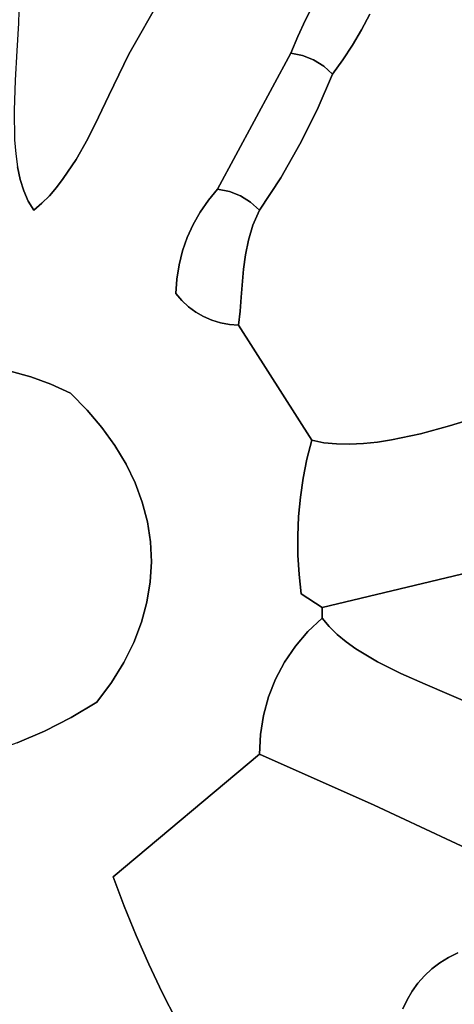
# Model space of a CAD drawing. Header units: inches. Extents: x 36.3 to 71.4, y 17.4 to 61.7.
# Tile 38 of 80: x 53 to 54.4, y 37.3 to 40.6. Entities that reach past the tile are written whole.
import ezdxf

# ---------------------------------------------------------------- set-up
doc = ezdxf.new("R2010")
doc.units = ezdxf.units.IN
doc.layers.add('SURFACES_FOR_SKETCHUP', color=7, linetype='Continuous')

msp = doc.modelspace()

# ---------------------------------------------------------------- linework, layer by layer
at = {"layer": 'SURFACES_FOR_SKETCHUP'}
for points, invisible_edges in [([(53.3477, 40.4926), (53.5713, 40.8839), (52.9792, 40.6786)], 10), ([(53.3477, 40.4926), (53.8921, 40.496), (53.5713, 40.8839)], 3), ([(53.9419, 40.6079), (53.5713, 40.8839), (53.916, 40.5524)], 3), ([(53.916, 40.5524), (53.5713, 40.8839), (53.8921, 40.496)], 3), ([(53.9697, 40.6623), (53.5713, 40.8839), (53.9419, 40.6079)], 3), ([(54.69, 39.3303), (55.8274, 40.7891), (54.1573, 40.6267)], 11), ([(52.9767, 40.5968), (53.3477, 40.4926), (52.9792, 40.6786)], 3), ([(53.9697, 40.6623), (53.9419, 40.6079), (54.0996, 40.5235)], 10), ([(54.1296, 40.5745), (54.1573, 40.6267), (53.9697, 40.6623)], 10), ([(54.0996, 40.5235), (54.1296, 40.5745), (53.9697, 40.6623)], 10), ([(54.1296, 40.5745), (54.69, 39.3303), (54.1573, 40.6267)], 3), ([(52.9767, 40.5968), (52.9713, 40.5042), (53.3477, 40.4926)], 10), ([(53.9419, 40.6079), (53.916, 40.5524), (53.9689, 40.4739)], 10), ([(53.9419, 40.6079), (53.9689, 40.4739), (54.0996, 40.5235)], 11), ([(54.1296, 40.5745), (54.0996, 40.5235), (54.69, 39.3303)], 10), ([(53.8921, 40.496), (53.9317, 40.4884), (53.916, 40.5524)], 2), ([(53.9317, 40.4884), (53.9689, 40.4739), (53.916, 40.5524)], 10), ([(52.9655, 40.4052), (53.2806, 40.3537), (52.9713, 40.5042)], 3), ([(53.3477, 40.4926), (52.9713, 40.5042), (53.2806, 40.3537)], 3), ([(53.2806, 40.3537), (53.6463, 40.0395), (53.3477, 40.4926)], 3), ([(53.8921, 40.496), (53.3477, 40.4926), (53.6463, 40.0395)], 3), ([(53.8921, 40.496), (53.6463, 40.0395), (53.9229, 40.1904)], 10), ([(53.9317, 40.4884), (53.8921, 40.496), (53.9811, 40.3065)], 10), ([(53.9229, 40.1904), (53.9811, 40.3065), (53.8921, 40.496)], 10), ([(54.0996, 40.5235), (53.9689, 40.4739), (54.0672, 40.4739)], 3), ([(54.0996, 40.5235), (54.0672, 40.4739), (54.69, 39.3303)], 10), ([(53.9317, 40.4884), (53.9811, 40.3065), (53.9689, 40.4739)], 3), ([(54.0028, 40.4528), (53.9689, 40.4739), (53.9811, 40.3065)], 10), ([(54.0028, 40.4528), (54.0672, 40.4739), (53.9689, 40.4739)], 3), ([(54.0672, 40.4739), (54.0326, 40.4258), (53.9811, 40.3065)], 8), ([(53.9811, 40.3065), (54.69, 39.3303), (54.0672, 40.4739)], 11), ([(54.0028, 40.4528), (54.0326, 40.4258), (54.0672, 40.4739)], 8), ([(53.9811, 40.3065), (54.0326, 40.4258), (54.0028, 40.4528)], 8), ([(52.9621, 40.3043), (53.246, 40.281), (52.9655, 40.4052)], 3), ([(53.2806, 40.3537), (52.9655, 40.4052), (53.246, 40.281)], 3), ([(53.246, 40.281), (53.6463, 40.0395), (53.2806, 40.3537)], 3), ([(53.246, 40.281), (52.9621, 40.3043), (53.2095, 40.209)], 3), ([(52.964, 40.2058), (53.2095, 40.209), (52.9621, 40.3043)], 3), ([(53.9811, 40.3065), (53.9229, 40.1904), (54.69, 39.3303)], 10), ([(53.2095, 40.209), (53.6152, 40.0023), (53.246, 40.281)], 3), ([(53.6463, 40.0395), (53.246, 40.281), (53.6152, 40.0023)], 3), ([(53.2095, 40.209), (52.964, 40.2058), (53.1703, 40.1397)], 3), ([(52.9678, 40.1588), (53.1703, 40.1397), (52.964, 40.2058)], 3), ([(53.1703, 40.1397), (53.5878, 39.9627), (53.2095, 40.209)], 3), ([(53.6152, 40.0023), (53.2095, 40.209), (53.5878, 39.9627)], 3), ([(53.6859, 40.0319), (53.9229, 40.1904), (53.6463, 40.0395)], 3), ([(53.9229, 40.1904), (53.6859, 40.0319), (53.8581, 40.0779)], 3), ([(53.9229, 40.1904), (53.8581, 40.0779), (54.5194, 39.2739)], 10), ([(54.5194, 39.2739), (54.69, 39.3303), (53.9229, 40.1904)], 10), ([(52.4525, 39.9367), (52.9826, 40.0723), (52.4551, 40.1371)], 11), ([(52.9738, 40.1142), (52.4551, 40.1371), (52.9826, 40.0723)], 3), ([(53.1703, 40.1397), (52.9678, 40.1588), (53.1276, 40.0752)], 3), ([(52.9678, 40.1588), (52.9738, 40.1142), (53.1276, 40.0752)], 10), ([(53.1276, 40.0752), (53.5443, 39.8774), (53.1703, 40.1397)], 3), ([(53.5878, 39.9627), (53.1703, 40.1397), (53.5641, 39.921)], 3), ([(53.5641, 39.921), (53.1703, 40.1397), (53.5443, 39.8774)], 3), ([(52.9738, 40.1142), (52.9826, 40.0723), (53.1276, 40.0752)], 10), ([(52.9826, 40.0723), (52.4525, 39.9367), (52.9944, 40.0339)], 3), ([(53.1047, 40.0455), (53.1276, 40.0752), (52.9826, 40.0723)], 10), ([(53.0806, 40.0177), (53.1047, 40.0455), (52.9826, 40.0723)], 10), ([(52.9944, 40.0339), (53.0806, 40.0177), (52.9826, 40.0723)], 3), ([(53.1276, 40.0752), (53.1047, 40.0455), (53.5284, 39.8321)], 10), ([(53.5443, 39.8774), (53.1276, 40.0752), (53.5284, 39.8321)], 3), ([(53.7231, 40.0174), (53.8581, 40.0779), (53.6859, 40.0319)], 3), ([(53.757, 39.9964), (53.8581, 40.0779), (53.7231, 40.0174)], 3), ([(53.8581, 40.0779), (53.7868, 39.9693), (53.7498, 39.8687)], 10), ([(53.8581, 40.0779), (53.7498, 39.8687), (54.4252, 39.2447)], 11), ([(53.757, 39.9964), (53.7868, 39.9693), (53.8581, 40.0779)], 8), ([(54.5194, 39.2739), (53.8581, 40.0779), (54.4252, 39.2447)], 3), ([(52.9944, 40.0339), (52.4525, 39.9367), (53.0095, 39.9993)], 3), ([(52.9944, 40.0339), (53.0095, 39.9993), (53.0552, 39.9922)], 10), ([(53.0806, 40.0177), (52.9944, 40.0339), (53.0552, 39.9922)], 3), ([(53.0806, 40.0177), (53.5167, 39.7856), (53.1047, 40.0455)], 3), ([(53.5284, 39.8321), (53.1047, 40.0455), (53.5167, 39.7856)], 3), ([(53.6463, 40.0395), (53.6152, 40.0023), (53.6859, 40.0319)], 2), ([(53.7231, 40.0174), (53.6859, 40.0319), (53.6152, 40.0023)], 10), ([(53.0095, 39.9993), (52.4525, 39.9367), (53.0283, 39.9693)], 3), ([(53.0283, 39.9693), (53.0552, 39.9922), (53.0095, 39.9993)], 2), ([(53.0806, 40.0177), (53.0552, 39.9922), (53.5167, 39.7856)], 10), ([(53.5878, 39.9627), (53.7651, 39.9185), (53.6152, 40.0023)], 3), ([(53.7231, 40.0174), (53.6152, 40.0023), (53.7651, 39.9185)], 11), ([(53.7231, 40.0174), (53.7651, 39.9185), (53.757, 39.9964)], 3), ([(53.0283, 39.9693), (52.4525, 39.9367), (52.7364, 39.4535)], 11), ([(53.0283, 39.9693), (52.7364, 39.4535), (52.808, 39.4506)], 9), ([(53.0283, 39.9693), (52.808, 39.4506), (52.879, 39.4422)], 9), ([(53.0283, 39.9693), (52.879, 39.4422), (52.9492, 39.4284)], 9), ([(53.0283, 39.9693), (52.9492, 39.4284), (53.0182, 39.4093)], 9), ([(53.0283, 39.9693), (53.0182, 39.4093), (53.0857, 39.3847)], 9), ([(53.0283, 39.9693), (53.5091, 39.738), (53.0552, 39.9922)], 3), ([(53.0857, 39.3847), (53.5059, 39.6896), (53.0283, 39.9693)], 11), ([(53.5091, 39.738), (53.0283, 39.9693), (53.5059, 39.6896)], 3), ([(53.5167, 39.7856), (53.0552, 39.9922), (53.5091, 39.738)], 3), ([(53.7651, 39.9185), (53.7498, 39.8687), (53.7868, 39.9693)], 2), ([(53.7868, 39.9693), (53.757, 39.9964), (53.7651, 39.9185)], 2), ([(53.5641, 39.921), (53.7498, 39.8687), (53.5878, 39.9627)], 3), ([(53.7651, 39.9185), (53.5878, 39.9627), (53.7498, 39.8687)], 3), ([(53.5443, 39.8774), (53.7396, 39.8197), (53.5641, 39.921)], 3), ([(53.7498, 39.8687), (53.5641, 39.921), (53.7396, 39.8197)], 3), ([(53.5443, 39.8774), (53.5284, 39.8321), (53.7396, 39.8197)], 10), ([(53.7396, 39.8197), (54.4252, 39.2447), (53.7498, 39.8687)], 3), ([(53.5167, 39.7856), (53.7332, 39.7715), (53.5284, 39.8321)], 3), ([(53.7332, 39.7715), (53.7396, 39.8197), (53.5284, 39.8321)], 10), ([(53.7332, 39.7715), (54.4252, 39.2447), (53.7396, 39.8197)], 3), ([(53.5167, 39.7856), (53.5091, 39.738), (53.7332, 39.7715)], 10), ([(53.7258, 39.6766), (53.7332, 39.7715), (53.5091, 39.738)], 10), ([(53.7258, 39.6766), (54.3282, 39.2184), (53.7332, 39.7715)], 3), ([(54.4252, 39.2447), (53.7332, 39.7715), (54.3282, 39.2184)], 3), ([(53.5059, 39.6896), (53.5259, 39.6661), (53.5091, 39.738)], 2), ([(53.5091, 39.738), (53.5482, 39.6452), (53.7258, 39.6766)], 11), ([(53.5259, 39.6661), (53.5482, 39.6452), (53.5091, 39.738)], 10), ([(53.1514, 39.355), (53.5059, 39.6896), (53.0857, 39.3847)], 3), ([(53.5059, 39.6896), (53.1514, 39.355), (53.5259, 39.6661)], 3), ([(53.2076, 39.2983), (53.5259, 39.6661), (53.1514, 39.355)], 3), ([(53.5259, 39.6661), (53.2076, 39.2983), (53.5482, 39.6452)], 3), ([(53.5727, 39.6271), (53.7258, 39.6766), (53.5482, 39.6452)], 3), ([(53.5989, 39.6119), (53.7258, 39.6766), (53.5727, 39.6271)], 3), ([(53.6266, 39.5998), (53.7258, 39.6766), (53.5989, 39.6119)], 3), ([(53.6557, 39.5909), (53.7258, 39.6766), (53.6266, 39.5998)], 3), ([(53.7221, 39.6297), (53.7258, 39.6766), (53.6557, 39.5909)], 10), ([(53.7221, 39.6297), (54.231, 39.1977), (53.7258, 39.6766)], 3), ([(54.3282, 39.2184), (53.7258, 39.6766), (54.231, 39.1977)], 3), ([(53.5482, 39.6452), (53.2076, 39.2983), (53.5727, 39.6271)], 3), ([(53.2575, 39.2396), (53.5727, 39.6271), (53.2076, 39.2983)], 3), ([(53.5727, 39.6271), (53.2575, 39.2396), (53.5989, 39.6119)], 3), ([(53.3012, 39.1791), (53.5989, 39.6119), (53.2575, 39.2396)], 3), ([(53.5989, 39.6119), (53.3012, 39.1791), (53.6266, 39.5998)], 3), ([(53.6266, 39.5998), (53.3012, 39.1791), (53.6557, 39.5909)], 3), ([(53.6557, 39.5909), (53.6858, 39.5852), (53.7221, 39.6297)], 10), ([(53.7166, 39.583), (53.7221, 39.6297), (53.6858, 39.5852)], 2), ([(53.7221, 39.6297), (53.7166, 39.583), (54.09, 39.1832)], 10), ([(54.231, 39.1977), (53.7221, 39.6297), (54.183, 39.1903)], 3), ([(54.136, 39.1854), (53.7221, 39.6297), (54.09, 39.1832)], 3), ([(54.183, 39.1903), (53.7221, 39.6297), (54.136, 39.1854)], 3), ([(53.3383, 39.1169), (53.6557, 39.5909), (53.3012, 39.1791)], 3), ([(53.6557, 39.5909), (53.3383, 39.1169), (53.6858, 39.5852)], 3), ([(53.6858, 39.5852), (53.3383, 39.1169), (53.9624, 39.1968)], 11), ([(53.9624, 39.1968), (53.7166, 39.583), (53.6858, 39.5852)], 8), ([(54.0456, 39.1842), (54.09, 39.1832), (53.7166, 39.583)], 10), ([(53.9624, 39.1968), (54.0029, 39.1886), (53.7166, 39.583)], 2), ([(54.0029, 39.1886), (54.0456, 39.1842), (53.7166, 39.583)], 10), ([(53.3383, 39.1169), (52.879, 39.4422), (52.3564, 38.3489)], 11), ([(53.3012, 39.1791), (52.879, 39.4422), (53.3383, 39.1169)], 3), ([(52.879, 39.4422), (53.3012, 39.1791), (52.9492, 39.4284)], 3), ([(52.9492, 39.4284), (53.2575, 39.2396), (53.0182, 39.4093)], 3), ([(53.2575, 39.2396), (52.9492, 39.4284), (53.3012, 39.1791)], 3), ([(53.0857, 39.3847), (53.0182, 39.4093), (53.2076, 39.2983)], 10), ([(53.2076, 39.2983), (53.0182, 39.4093), (53.2575, 39.2396)], 3), ([(53.2076, 39.2983), (53.1514, 39.355), (53.0857, 39.3847)], 8), ([(54.4252, 39.2447), (53.9975, 38.635), (54.5194, 39.2739)], 3), ([(55.4726, 38.9899), (54.5194, 39.2739), (53.9975, 38.635)], 3), ([(54.3282, 39.2184), (53.9975, 38.635), (54.4252, 39.2447)], 3), ([(54.231, 39.1977), (53.9975, 38.635), (54.3282, 39.2184)], 3), ([(53.9624, 39.1968), (53.3383, 39.1169), (53.9464, 39.1335)], 3), ([(53.9154, 38.8757), (53.9975, 38.635), (54.183, 39.1903)], 11), ([(53.9182, 38.9406), (53.9154, 38.8757), (54.183, 39.1903)], 10), ([(54.183, 39.1903), (54.136, 39.1854), (53.9182, 38.9406)], 10), ([(53.9243, 39.0053), (53.9182, 38.9406), (54.136, 39.1854)], 10), ([(54.136, 39.1854), (54.09, 39.1832), (53.9243, 39.0053)], 10), ([(53.9337, 39.0697), (53.9243, 39.0053), (54.09, 39.1832)], 10), ([(53.9464, 39.1335), (53.9337, 39.0697), (54.0456, 39.1842)], 10), ([(54.09, 39.1832), (54.0456, 39.1842), (53.9337, 39.0697)], 10), ([(54.0029, 39.1886), (53.9624, 39.1968), (53.9464, 39.1335)], 8), ([(54.0456, 39.1842), (54.0029, 39.1886), (53.9464, 39.1335)], 10), ([(54.231, 39.1977), (54.183, 39.1903), (53.9975, 38.635)], 10), ([(53.369, 39.0534), (53.3383, 39.1169), (52.3564, 38.3489)], 10), ([(53.369, 39.0534), (53.9464, 39.1335), (53.3383, 39.1169)], 3), ([(53.9337, 39.0697), (53.9464, 39.1335), (53.369, 39.0534)], 10), ([(53.3929, 38.9886), (53.369, 39.0534), (52.3564, 38.3489)], 10), ([(53.3929, 38.9886), (53.9337, 39.0697), (53.369, 39.0534)], 3), ([(53.9337, 39.0697), (53.3929, 38.9886), (53.9243, 39.0053)], 3), ([(53.4101, 38.9228), (53.9243, 39.0053), (53.3929, 38.9886)], 3), ([(53.9243, 39.0053), (53.4101, 38.9228), (53.9182, 38.9406)], 3), ([(53.4101, 38.9228), (53.3929, 38.9886), (52.3564, 38.3489)], 10), ([(53.9975, 38.635), (55.2326, 38.6513), (55.4726, 38.9899)], 3), ([(53.4204, 38.8562), (53.9182, 38.9406), (53.4101, 38.9228)], 3), ([(53.9182, 38.9406), (53.4204, 38.8562), (53.9154, 38.8757)], 3), ([(53.4101, 38.9228), (52.3564, 38.3489), (53.4204, 38.8562)], 3), ([(53.9154, 38.8757), (53.4204, 38.8562), (53.916, 38.8106)], 3), ([(53.9154, 38.8757), (53.916, 38.8106), (53.9975, 38.635)], 10), ([(53.4236, 38.789), (53.4204, 38.8562), (52.3564, 38.3489)], 10), ([(53.4236, 38.789), (53.916, 38.8106), (53.4204, 38.8562)], 3), ([(53.916, 38.8106), (53.4236, 38.789), (53.92, 38.7456)], 3), ([(53.92, 38.7456), (53.9975, 38.635), (53.916, 38.8106)], 3), ([(53.4236, 38.789), (52.3564, 38.3489), (53.4197, 38.7213)], 3), ([(53.4197, 38.7213), (53.92, 38.7456), (53.4236, 38.789)], 3), ([(53.92, 38.7456), (53.4197, 38.7213), (53.9272, 38.6808)], 3), ([(53.92, 38.7456), (53.9272, 38.6808), (53.9975, 38.635)], 8), ([(53.4197, 38.7213), (52.3564, 38.3489), (53.4086, 38.6535)], 3), ([(53.4086, 38.6535), (53.9272, 38.6808), (53.4197, 38.7213)], 3), ([(53.8711, 38.4522), (53.9272, 38.6808), (53.4086, 38.6535)], 11), ([(53.9074, 38.5056), (53.9272, 38.6808), (53.8711, 38.4522)], 3), ([(53.9074, 38.5056), (53.9496, 38.555), (53.9272, 38.6808)], 10), ([(53.9272, 38.6808), (53.9496, 38.555), (53.9975, 38.635)], 3), ([(53.4086, 38.6535), (52.3564, 38.3489), (53.3902, 38.5855)], 3), ([(53.3902, 38.5855), (53.8711, 38.4522), (53.4086, 38.6535)], 3), ([(55.2326, 38.6513), (53.9975, 38.635), (55.2118, 38.6279)], 3), ([(53.9975, 38.5999), (53.9975, 38.635), (53.9496, 38.555)], 2), ([(54.2622, 38.4136), (53.9975, 38.635), (54.1836, 38.453)], 3), ([(54.1112, 38.4965), (53.9975, 38.635), (54.0783, 38.5201)], 3), ([(54.0481, 38.5451), (54.0783, 38.5201), (53.9975, 38.635)], 10), ([(53.9975, 38.5999), (54.021, 38.5716), (53.9975, 38.635)], 2), ([(54.1836, 38.453), (53.9975, 38.635), (54.1112, 38.4965)], 3), ([(54.0481, 38.5451), (53.9975, 38.635), (54.021, 38.5716)], 3), ([(54.2622, 38.4136), (55.2118, 38.6279), (53.9975, 38.635)], 11), ([(54.3436, 38.3774), (55.2118, 38.6279), (54.2622, 38.4136)], 3), ([(55.2118, 38.6279), (54.3436, 38.3774), (55.1934, 38.6027)], 3), ([(53.0646, 38.2198), (53.3902, 38.5855), (52.3564, 38.3489)], 11), ([(53.3902, 38.5855), (53.0646, 38.2198), (53.3642, 38.5178)], 3), ([(53.3642, 38.5178), (53.841, 38.3952), (53.3902, 38.5855)], 3), ([(53.8711, 38.4522), (53.3902, 38.5855), (53.841, 38.3952)], 3), ([(54.021, 38.5716), (53.9975, 38.5999), (53.9496, 38.555)], 8), ([(54.4248, 38.3432), (55.1934, 38.6027), (54.3436, 38.3774)], 3), ([(55.1934, 38.6027), (54.4248, 38.3432), (55.1777, 38.576)], 3), ([(54.5025, 38.3101), (55.1777, 38.576), (54.4248, 38.3432)], 3), ([(53.9074, 38.5056), (54.0481, 38.5451), (53.9496, 38.555)], 3), ([(54.0481, 38.5451), (53.9074, 38.5056), (54.0783, 38.5201)], 3), ([(54.021, 38.5716), (53.9496, 38.555), (54.0481, 38.5451)], 3), ([(53.3642, 38.5178), (53.0646, 38.2198), (53.3307, 38.4504)], 3), ([(53.3307, 38.4504), (53.8172, 38.3354), (53.3642, 38.5178)], 3), ([(53.841, 38.3952), (53.3642, 38.5178), (53.8172, 38.3354)], 3), ([(54.0783, 38.5201), (53.8711, 38.4522), (54.1112, 38.4965)], 3), ([(53.8711, 38.4522), (54.0783, 38.5201), (53.9074, 38.5056)], 3), ([(53.841, 38.3952), (54.1112, 38.4965), (53.8711, 38.4522)], 3), ([(54.1112, 38.4965), (53.841, 38.3952), (54.1836, 38.453)], 3), ([(53.1542, 38.2656), (53.3307, 38.4504), (53.0646, 38.2198)], 3), ([(53.2895, 38.3836), (53.3307, 38.4504), (53.1542, 38.2656)], 10), ([(53.2895, 38.3836), (53.7899, 38.2089), (53.3307, 38.4504)], 3), ([(53.8001, 38.2731), (53.3307, 38.4504), (53.7899, 38.2089)], 3), ([(53.8172, 38.3354), (53.3307, 38.4504), (53.8001, 38.2731)], 3), ([(53.8001, 38.2731), (54.1836, 38.453), (53.8172, 38.3354)], 3), ([(54.1727, 37.9717), (54.1836, 38.453), (53.8001, 38.2731)], 11), ([(53.8172, 38.3354), (54.1836, 38.453), (53.841, 38.3952)], 3), ([(54.1836, 38.453), (54.1727, 37.9717), (54.2622, 38.4136)], 3), ([(54.2622, 38.4136), (54.1727, 37.9717), (54.3436, 38.3774)], 3), ([(53.1542, 38.2656), (53.2405, 38.3175), (53.2895, 38.3836)], 8), ([(53.2405, 38.3175), (53.7868, 38.1434), (53.2895, 38.3836)], 3), ([(53.7899, 38.2089), (53.2895, 38.3836), (53.7868, 38.1434)], 3), ([(54.3436, 38.3774), (54.1727, 37.9717), (54.4248, 38.3432)], 3), ([(52.3938, 38.3114), (53.0646, 38.2198), (52.3564, 38.3489)], 3), ([(53.0646, 38.2198), (52.3938, 38.3114), (52.972, 38.1804)], 3), ([(53.2405, 38.3175), (53.1542, 38.2656), (53.2952, 37.7312)], 10), ([(53.2952, 37.7312), (53.7868, 38.1434), (53.2405, 38.3175)], 10), ([(54.4248, 38.3432), (54.1727, 37.9717), (54.5025, 38.3101)], 3), ([(54.5025, 38.3101), (54.1727, 37.9717), (54.5734, 38.2769)], 3), ([(53.1542, 38.2656), (53.0646, 38.2198), (53.2952, 37.7312)], 10), ([(53.7899, 38.2089), (54.1727, 37.9717), (53.8001, 38.2731)], 3), ([(54.5554, 37.7931), (54.5734, 38.2769), (54.1727, 37.9717)], 3), ([(53.0646, 38.2198), (52.972, 38.1804), (53.2952, 37.7312)], 10), ([(52.972, 38.1804), (52.8768, 38.1475), (53.2952, 37.7312)], 10), ([(53.7899, 38.2089), (53.7868, 38.1434), (54.1727, 37.9717)], 8), ([(53.2952, 37.7312), (52.8768, 38.1475), (52.5525, 37.807)], 11), ([(53.2952, 37.7312), (53.3322, 37.6322), (53.7868, 38.1434)], 2), ([(53.3322, 37.6322), (53.3721, 37.5343), (53.7868, 38.1434)], 10), ([(54.1727, 37.9717), (53.7868, 38.1434), (53.3721, 37.5343)], 10), ([(53.3721, 37.5343), (53.4147, 37.4377), (54.1727, 37.9717)], 10), ([(53.4147, 37.4377), (53.4601, 37.3423), (54.1727, 37.9717)], 10), ([(54.2996, 37.3468), (54.1727, 37.9717), (53.4601, 37.3423)], 11), ([(54.1727, 37.9717), (54.2996, 37.3468), (54.319, 37.3738)], 9), ([(54.1727, 37.9717), (54.319, 37.3738), (54.3411, 37.3989)], 9), ([(54.1727, 37.9717), (54.3411, 37.3989), (54.3657, 37.4219)], 9), ([(54.1727, 37.9717), (54.3657, 37.4219), (54.3928, 37.4427)], 9), ([(54.1727, 37.9717), (54.3928, 37.4427), (54.4222, 37.4608)], 9), ([(54.1727, 37.9717), (54.4222, 37.4608), (54.5554, 37.7931)], 3), ([(52.5525, 37.807), (52.54, 37.753), (53.2952, 37.7312)], 10), ([(54.4539, 37.4763), (54.5554, 37.7931), (54.4222, 37.4608)], 3), ([(52.54, 37.753), (52.5206, 37.701), (53.0775, 37.2305)], 10), ([(53.0775, 37.2305), (53.2952, 37.7312), (52.54, 37.753)], 11), ([(53.2952, 37.7312), (53.0775, 37.2305), (53.3322, 37.6322)], 3), ([(53.0775, 37.2305), (52.5206, 37.701), (52.8387, 37.1602)], 3), ([(53.3322, 37.6322), (53.0775, 37.2305), (53.3721, 37.5343)], 3), ([(53.3721, 37.5343), (53.0775, 37.2305), (53.4147, 37.4377)], 3), ([(54.2692, 37.2881), (54.4539, 37.4763), (54.283, 37.3182)], 3), ([(54.4539, 37.4763), (54.2692, 37.2881), (54.2715, 37.0244)], 11), ([(54.2715, 37.0244), (54.4596, 36.8396), (54.4539, 37.4763)], 11), ([(54.4539, 37.4763), (54.4222, 37.4608), (54.283, 37.3182)], 10), ([(54.283, 37.3182), (54.4222, 37.4608), (54.2996, 37.3468)], 3), ([(54.2996, 37.3468), (54.4222, 37.4608), (54.319, 37.3738)], 3), ([(54.4222, 37.4608), (54.3928, 37.4427), (54.319, 37.3738)], 10), ([(53.1161, 37.1795), (53.4147, 37.4377), (53.0775, 37.2305)], 3), ([(53.4147, 37.4377), (53.1161, 37.1795), (53.4601, 37.3423)], 3), ([(54.3411, 37.3989), (54.319, 37.3738), (54.3928, 37.4427)], 10), ([(54.3928, 37.4427), (54.3657, 37.4219), (54.3411, 37.3989)], 8), ([(53.1517, 37.1265), (53.4601, 37.3423), (53.1161, 37.1795)], 3), ([(53.4601, 37.3423), (53.1517, 37.1265), (53.5082, 37.2483)], 3), ([(54.283, 37.3182), (54.2996, 37.3468), (53.4601, 37.3423)], 10), ([(53.4601, 37.3423), (53.5082, 37.2483), (54.283, 37.3182)], 10), ([(54.2692, 37.2881), (54.283, 37.3182), (53.5082, 37.2483)], 10)]:
    msp.add_3dface(points, dxfattribs=dict(at, invisible_edges=invisible_edges))

doc.saveas('drawing.dxf')
